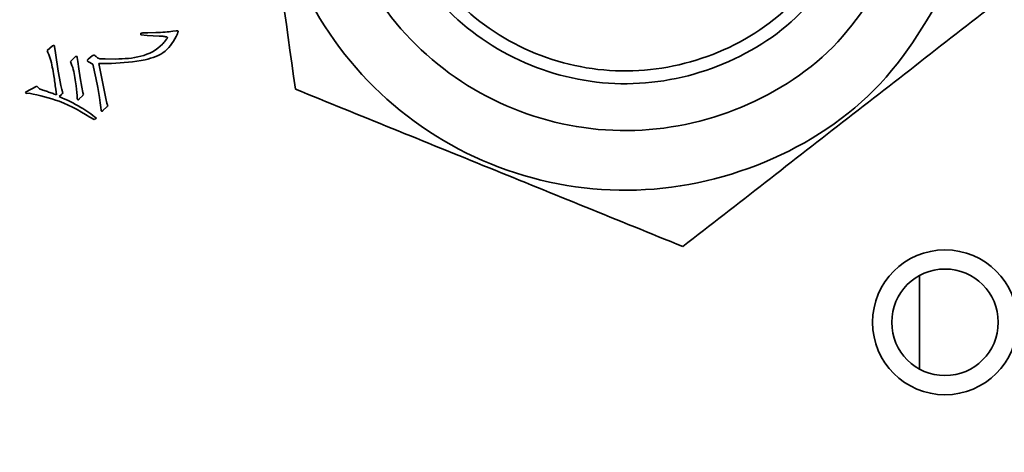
# Model space of a CAD drawing. Header units: millimetres. Extents: x 0 to 297, y 0 to 210.
# Tile 40 of 61: x 249.146 to 250.301, y 125.274 to 125.781. Entities that reach past the tile are written whole.
import ezdxf

# ---------------------------------------------------------------- set-up
doc = ezdxf.new("R2010")
doc.units = ezdxf.units.MM
doc.layers.add('尺寸线', color=6, linetype='Continuous')
doc.styles.add('SLDTEXTSTYLE1', font='TXT', dxfattribs={"width": 0.7})
doc.dimstyles.new('SLDDIMSTYLE5', dxfattribs={"dimtxt": 3.5, "dimasz": 2, "dimexe": 0, "dimexo": 0.0625, "dimgap": 0.875, "dimtad": 0, "dimtih": 1, "dimtoh": 1, "dimlfac": 20, "dimrnd": 1e-09, "dimzin": 12, "dimdsep": 46, "dimtxsty": 'SLDTEXTSTYLE1', "dimsah": 1, "dimcen": 0, "dimadec": 0, "dimazin": 3, "dimtfac": 1, "dimtmove": 0, "dimatfit": 3, "dimfxl": 1, "dimfrac": 2, "dimtolj": 1, "dimtzin": 12, "dimarcsym": 0})

# ---------------------------------------------------------------- blocks, each defined once
blk = doc.blocks.new('_D_17')
at = {"layer": '尺寸线', "transparency": 16777216}
for p, q in [((250.439, 167.6504), (251.8013, 170.1523)), ((251.8013, 170.1523), (265.406, 170.1523)), ((206.4431, 86.8521), (250.439, 167.6504)), ((206.4431, 86.8521), (205.2476, 84.6565))]:
    blk.add_line(p, q, dxfattribs=at)
for points in [[(250.439, 167.6504), (251.7028, 169.2395), (251.0881, 169.5743)], [(206.4431, 86.8521), (205.1793, 85.263), (205.7941, 84.9283)]]:
    blk.add_solid(points, dxfattribs=at)
at = {"layer": '尺寸线', "transparency": 16777216, "char_height": 3.5, "attachment_point": 1, "style": 'SLDTEXTSTYLE1'}
for s, insert in [('%%c', (253.3888, 174.6641)), ('1840', (257.2588, 174.6641))]:
    blk.add_mtext(s, dxfattribs=dict(at, insert=insert))
blk = doc.blocks.new('_D_18')
at = {"layer": '尺寸线', "transparency": 16777216}
for p, q in [((242.9146, 135.6821), (247.8893, 138.5798)), ((247.8893, 138.5798), (259.4571, 138.5798)), ((213.9675, 118.8205), (242.9146, 135.6821)), ((213.9675, 118.8205), (211.8073, 117.5621))]:
    blk.add_line(p, q, dxfattribs=at)
for points in [[(242.9146, 135.6821), (244.819, 136.3863), (244.4667, 136.9912)], [(213.9675, 118.8205), (212.0632, 118.1162), (212.4155, 117.5114)]]:
    blk.add_solid(points, dxfattribs=at)
at = {"layer": '尺寸线', "transparency": 16777216, "char_height": 3.5, "attachment_point": 1, "style": 'SLDTEXTSTYLE1'}
for s, insert in [('%%c', (249.4768, 143.0915)), ('670', (253.3467, 143.0915))]:
    blk.add_mtext(s, dxfattribs=dict(at, insert=insert))

msp = doc.modelspace()

# ---------------------------------------------------------------- linework, layer by layer
at = {"color": 7, "linetype": 'Continuous', "lineweight": 35}
for p, q in [((249.2878338, 125.763514), (249.2878338, 125.7657304)), ((249.2950303, 125.7629667), (249.2878338, 125.763514)), ((249.3092592, 125.7622279), (249.2950303, 125.7629667)), ((249.2957691, 125.7661135), (249.3052095, 125.766305)), ((249.3251573, 125.7677827), (249.3292071, 125.7683299)), ((249.331232, 125.7668523), (249.3306847, 125.7646359)), ((249.1777512, 125.7454269), (249.1840448, 125.7505985)), ((249.1866169, 125.7500512), (249.1875473, 125.7424716)), ((249.1875473, 125.7424716), (249.1908583, 125.7210462)), ((249.2257738, 125.734892), (249.2307539, 125.7389691)), ((249.2050872, 125.7323198), (249.2108061, 125.7378472)), ((249.2132141, 125.7369169), (249.2137613, 125.7323198)), ((249.2137613, 125.7323198), (249.2148832, 125.7238099)), ((249.2313286, 125.7293646), (249.2261569, 125.7319367)), ((249.2350226, 125.7131108), (249.2313286, 125.7293646)), ((249.2383336, 125.7301034), (249.246652, 125.6887301)), ((249.2534928, 125.7301034), (249.2383336, 125.7301034)), ((249.2457217, 125.7354393), (249.2582814, 125.7352751)), ((249.1908583, 125.7210462), (249.1923359, 125.7129193)), ((249.2148832, 125.7238099), (249.2167166, 125.713275)), ((249.1923359, 125.7129193), (249.1938135, 125.7042451)), ((249.1938135, 125.7042451), (249.1949354, 125.6996207)), ((249.2167166, 125.713275), (249.2183857, 125.7021929)), ((249.237239, 125.7016456), (249.2350226, 125.7131108)), ((249.152276, 125.6964739), (249.1657388, 125.7035063)), ((249.1533705, 125.6948048), (249.152276, 125.6964739)), ((249.156873, 125.6949963), (249.1533705, 125.6948048)), ((249.1888334, 125.693163), (249.187903, 125.6999764)), ((249.1945523, 125.6937102), (249.1919802, 125.6913023)), ((249.1949354, 125.6996207), (249.1962215, 125.6953794)), ((249.2193161, 125.6922326), (249.2154305, 125.688347)), ((249.2183857, 125.7021929), (249.2196718, 125.6961182)), ((249.2196718, 125.6961182), (249.2204106, 125.6935187)), ((249.2392639, 125.6902077), (249.237239, 125.7016456)), ((249.2401943, 125.6839142), (249.2392639, 125.6902077)), ((249.2407415, 125.6781952), (249.2401943, 125.6839142)), ((249.246652, 125.6887301), (249.2479381, 125.6835584)), ((249.2479381, 125.6835584), (249.2488684, 125.6804117)), ((249.2410973, 125.6750485), (249.2407415, 125.6781952)), ((249.2479381, 125.6792898), (249.2433137, 125.6746927)), ((249.2357614, 125.665827), (249.2329704, 125.6641579)), ((250.201348, 125.4811059), (250.201348, 125.3714473))]:
    msp.add_line(p, q, dxfattribs=at)
for radius in [0.085, 0.0625]:
    msp.add_circle((250.231348, 125.4262766), radius, dxfattribs=at)
msp.add_arc((250.256348, 125.5012766), 0.25, 270, 0, dxfattribs=at)
for points, knots in [([(249.4016936, 126.1859998), (249.4129154, 126.1050084), (249.4353662, 125.9429739), (249.4578169, 125.7809391), (249.4690459, 125.6998959)], [0, 0, 0, 0, 0.499840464, 1, 1, 1, 1]), ([(249.9237003, 125.5151727), (249.98823, 125.5653868), (250.1173306, 125.665847), (250.2464315, 125.7663073), (250.3110025, 125.8165535)], [0, 0, 0, 0, 0.499840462, 1, 1, 1, 1]), ([(249.3306847, 125.7646359), (249.3265345, 125.7570776), (249.3181908, 125.7418821), (249.2880064, 125.7319856), (249.2665856, 125.7308174), (249.2534928, 125.7301034)], [0, 0, 0, 0, 0.277854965, 0.558608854, 1, 1, 1, 1]), ([(249.2582814, 125.7352751), (249.2681746, 125.7356128), (249.2878255, 125.7362837), (249.3080872, 125.7464276), (249.315975, 125.7557792), (249.317738, 125.7580581), (249.3185588, 125.7592548), (249.3188623, 125.7599091), (249.3190125, 125.7603009), (249.3189242, 125.7606885), (249.3185445, 125.7609398), (249.318012, 125.7611553), (249.3171651, 125.7613847), (249.3156676, 125.7616534), (249.3129692, 125.762011), (249.3107084, 125.7621432), (249.3092592, 125.7622279)], [0, 0, 0, 0, 0.376687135, 0.748211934, 0.811152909, 0.842614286, 0.85835922, 0.866196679, 0.870272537, 0.874045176, 0.880328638, 0.886492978, 0.896231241, 0.913598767, 0.944613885, 1, 1, 1, 1]), ([(249.2878338, 125.7657304), (249.2893159, 125.765784), (249.2919626, 125.7658796), (249.294606, 125.766042), (249.2957691, 125.7661135)], [0, 0, 0, 0, 0.56000214, 1, 1, 1, 1]), ([(249.3052095, 125.766305), (249.3089436, 125.7664491), (249.315611, 125.7667062), (249.3222407, 125.7674538), (249.3251573, 125.7677827)], [0, 0, 0, 0, 0.560061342, 1, 1, 1, 1]), ([(249.3292071, 125.7683299), (249.3298071, 125.7684307), (249.330479, 125.7685435), (249.3311849, 125.768305), (249.3313356, 125.7681417), (249.3314065, 125.7679314), (249.3314583, 125.7674886), (249.331332, 125.7671335), (249.331232, 125.7668523)], [0, 0, 0, 0, 0.504570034, 0.565021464, 0.623252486, 0.686330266, 0.751589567, 1, 1, 1, 1]), ([(249.1840448, 125.7505985), (249.1842823, 125.7507511), (249.1847556, 125.751055), (249.1854703, 125.7512423), (249.1860318, 125.7511195), (249.1864045, 125.750884), (249.1865832, 125.7504786), (249.1866054, 125.750197), (249.1866169, 125.7500512)], [0, 0, 0, 0, 0.249790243, 0.497638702, 0.624699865, 0.750498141, 0.870810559, 1, 1, 1, 1]), ([(249.187903, 125.6999764), (249.1871895, 125.7052309), (249.1860143, 125.7138853), (249.1838283, 125.7258366), (249.1817816, 125.735952), (249.1790935, 125.7422713), (249.1777512, 125.7454269)], [0, 0, 0, 0, 0.340221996, 0.560359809, 0.780468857, 1, 1, 1, 1]), ([(249.2108061, 125.7378472), (249.2110616, 125.7380052), (249.2115731, 125.7383215), (249.212263, 125.7384342), (249.2127125, 125.7383521), (249.2129528, 125.738157), (249.2131858, 125.7376703), (249.2132028, 125.7372173), (249.2132141, 125.7369169)], [0, 0, 0, 0, 0.249898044, 0.500284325, 0.56295547, 0.624498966, 0.750906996, 1, 1, 1, 1]), ([(249.2307539, 125.7389691), (249.2310456, 125.7391389), (249.2316304, 125.7394794), (249.2326383, 125.7398421), (249.2336505, 125.739428), (249.2350775, 125.7380002), (249.2386053, 125.7350643), (249.2428724, 125.7352891), (249.2457217, 125.7354393)], [0, 0, 0, 0, 0.062674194, 0.125683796, 0.187911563, 0.250626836, 0.499621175, 1, 1, 1, 1]), ([(249.2132141, 125.6885386), (249.2128494, 125.6935964), (249.2122482, 125.7019342), (249.210467, 125.7134261), (249.2088321, 125.7231848), (249.2063347, 125.7292768), (249.2050872, 125.7323198)], [0, 0, 0, 0, 0.3396970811, 0.5599889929, 0.7802046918, 1, 1, 1, 1]), ([(249.2261569, 125.7319367), (249.2259615, 125.7320597), (249.2255692, 125.7323065), (249.2250765, 125.7328114), (249.2248604, 125.733563), (249.2252044, 125.7343104), (249.2255841, 125.7346982), (249.2257738, 125.734892)], [0, 0, 0, 0, 0.186758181, 0.374857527, 0.55952284, 0.779941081, 1, 1, 1, 1]), ([(249.2329704, 125.6641579), (249.2196345, 125.6722097), (249.1958569, 125.6865659), (249.1687686, 125.6924239), (249.156873, 125.6949963)], [0, 0, 0, 0, 0.560862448, 1, 1, 1, 1]), ([(249.1657388, 125.7035063), (249.1666727, 125.7023621), (249.1685518, 125.7000601), (249.1733379, 125.6988113), (249.1781679, 125.6969512), (249.1835205, 125.6950872), (249.1870624, 125.6938044), (249.1888334, 125.693163)], [0, 0, 0, 0, 0.168318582, 0.338659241, 0.559094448, 0.779544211, 1, 1, 1, 1]), ([(249.1962215, 125.6953794), (249.1959578, 125.6950213), (249.1954852, 125.6943791), (249.1948384, 125.6939154), (249.1945523, 125.6937102)], [0, 0, 0, 0, 0.557685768, 1, 1, 1, 1]), ([(249.2204106, 125.6935187), (249.2202326, 125.693257), (249.2199138, 125.6927884), (249.2194992, 125.6924029), (249.2193161, 125.6922326)], [0, 0, 0, 0, 0.558395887, 1, 1, 1, 1]), ([(249.4690459, 125.6998959), (249.5447973, 125.6691186), (249.6963487, 125.6075443), (249.8479003, 125.5459698), (249.9237003, 125.5151727)], [0, 0, 0, 0, 0.499840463, 1, 1, 1, 1]), ([(249.1919802, 125.6913023), (249.2006306, 125.6873502), (249.2160756, 125.6802939), (249.2297471, 125.6702469), (249.2357614, 125.665827)], [0, 0, 0, 0, 0.560082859, 1, 1, 1, 1]), ([(249.2154305, 125.688347), (249.2152774, 125.6881297), (249.2150324, 125.6877819), (249.2146541, 125.6874667), (249.2144047, 125.6873474), (249.2142051, 125.6873167), (249.2139906, 125.6874158), (249.2137708, 125.6876328), (249.2134924, 125.6880025), (249.213321, 125.6883326), (249.2132141, 125.6885386)], [0, 0, 0, 0, 0.245317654, 0.392559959, 0.448701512, 0.500195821, 0.573724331, 0.656209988, 0.785567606, 1, 1, 1, 1]), ([(249.2433137, 125.6746927), (249.2430996, 125.6744806), (249.2427968, 125.6741806), (249.2423257, 125.673908), (249.242022, 125.6738126), (249.2417666, 125.6738518), (249.2415295, 125.6739905), (249.241215, 125.6743681), (249.241144, 125.674778), (249.2410973, 125.6750485)], [0, 0, 0, 0, 0.276338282, 0.390865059, 0.501666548, 0.561572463, 0.623644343, 0.751717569, 1, 1, 1, 1]), ([(249.2488684, 125.6804117), (249.2487612, 125.6801492), (249.2485673, 125.6796743), (249.2481326, 125.6794086), (249.2479381, 125.6792898)], [0, 0, 0, 0, 0.552652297, 1, 1, 1, 1])]:
    msp.add_open_spline(points, degree=3, knots=knots, dxfattribs=at)
for points in [[(250.2454581, 125.8431837), (250.2189176, 125.7946326), (250.1658367, 125.6975303), (250.023231, 125.6045663), (249.8594502, 125.5702787), (249.6941393, 125.6020364), (249.5535233, 125.6945749), (249.4600673, 125.8333761), (249.4227102, 125.9994577), (249.4523954, 126.1060656), (249.467238, 126.1593695)], [(250.2454581, 125.8431837), (250.2189176, 125.7946326), (250.1658367, 125.6975303), (250.023231, 125.6045663), (249.8594502, 125.5702787), (249.6941393, 125.6020364), (249.5535233, 125.6945749), (249.4600673, 125.8333761), (249.4227102, 125.9994577), (249.4523954, 126.1060656), (249.467238, 126.1593695)], [(250.1806064, 125.8695325), (250.1584894, 125.8290733), (250.1142553, 125.7481547), (249.9954172, 125.6706847), (249.8589332, 125.6421117), (249.7211741, 125.6685765), (249.603994, 125.7456918), (249.5261141, 125.8613595), (249.4949832, 125.9997609), (249.5197208, 126.0886008), (249.5320896, 126.1330207)], [(250.1296515, 125.8902352), (250.11101, 125.8561338), (250.073727, 125.787931), (249.9735635, 125.7226348), (249.858527, 125.6985519), (249.7424157, 125.7208579), (249.6436497, 125.7858551), (249.578008, 125.8833465), (249.5517691, 125.9999991), (249.5726194, 126.0748784), (249.5830445, 126.112318)], [(250.1157547, 125.8958814), (250.0980611, 125.8635139), (250.0626738, 125.7987791), (249.9676034, 125.7368031), (249.8584162, 125.7139447), (249.7482089, 125.7351165), (249.6544648, 125.7968088), (249.5921609, 125.8893429), (249.5672561, 126.000064), (249.5870463, 126.0711359), (249.5969413, 126.1066719)]]:
    msp.add_open_spline(points, degree=3, dxfattribs=at)
at = {"layer": '尺寸线'}
msp.add_arc((228.4410759, 127.2512766), 46, 195, 165, dxfattribs=at)

# ---------------------------------------------------------------- dimensions: what is measured, and where the dimension line sits
for p1, p2, picture, middle in [((250.4390113, 167.6504206), (206.4431404, 86.8521326), '_D_17', (259.3974115, 172.6891303)), ((242.9146363, 135.682086), (213.9675154, 118.8204672), '_D_18', (254.4669355, 141.1165974))]:
    dim = msp.add_diameter_dim_2p(p1=p1, p2=p2, dimstyle='SLDDIMSTYLE5', dxfattribs=at)
    dim.commit()
    dim.dimension.update_dxf_attribs({"geometry": picture, "text_midpoint": middle, "dimtype": 163})

doc.saveas('drawing.dxf')
